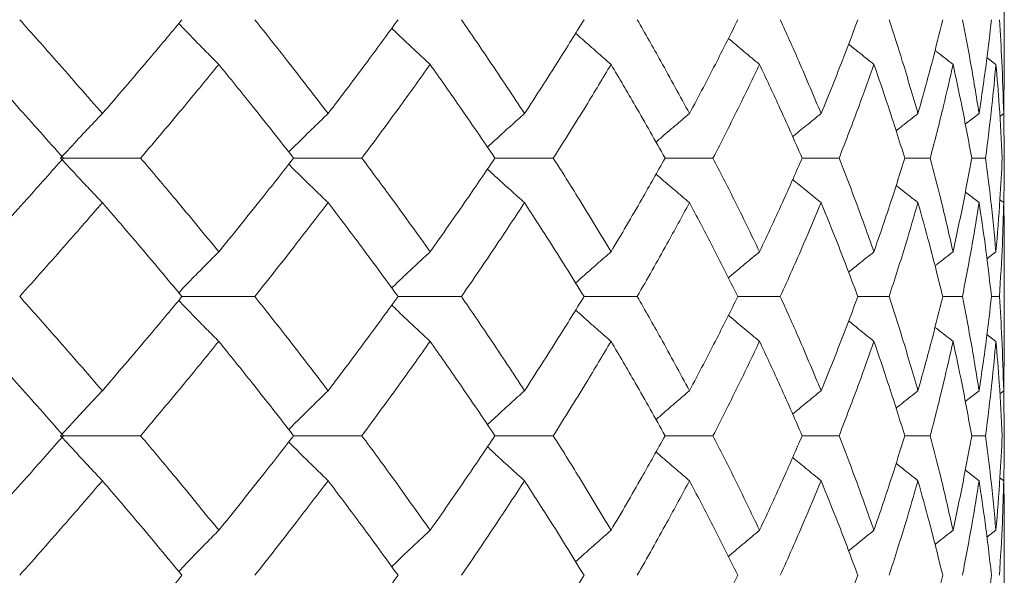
# Model space of a CAD drawing. Header units: inches. Extents: x -3.6 to 22.2, y -7.8 to 16.7.
# Tile 41 of 127: x 0.542 to 0.973, y 1.604 to 1.848. Entities that reach past the tile are written whole.
import ezdxf

# ---------------------------------------------------------------- set-up
doc = ezdxf.new("R2010")
doc.units = ezdxf.units.IN
doc.header["$MEASUREMENT"] = 0

msp = doc.modelspace()

# ---------------------------------------------------------------- linework, layer by layer
at = {"color": 7, "linetype": 'Continuous', "lineweight": 15}
for p, q in [((0.97258, 1.8272), (0.97258, 1.86817)), ((0.96896, 1.82807), (0.96503, 1.8311)), ((0.97234, 1.80655), (0.97255, 1.8272)), ((0.96157, 1.80655), (0.95552, 1.80188)), ((0.97234, 1.80655), (0.97066, 1.80526)), ((0.97258, 1.78705), (0.97235, 1.80703)), ((0.56076, 1.78705), (0.59458, 1.78705)), ((0.66154, 1.78705), (0.6914, 1.78705)), ((0.74965, 1.78705), (0.77521, 1.78705)), ((0.82412, 1.78705), (0.8451, 1.78705)), ((0.88414, 1.78705), (0.9003, 1.78705)), ((0.92904, 1.78705), (0.94021, 1.78705)), ((0.95833, 1.78705), (0.96439, 1.78705)), ((0.96157, 1.76754), (0.95556, 1.77218)), ((0.97234, 1.76754), (0.9707, 1.7688)), ((0.96896, 1.74602), (0.96499, 1.74296)), ((0.97258, 1.70592), (0.97258, 1.74689)), ((0.61267, 1.72643), (0.64455, 1.72643)), ((0.70725, 1.72643), (0.73499, 1.72643)), ((0.78865, 1.72643), (0.81194, 1.72643)), ((0.85598, 1.72643), (0.87457, 1.72643)), ((0.90851, 1.72643), (0.9222, 1.72643)), ((0.94566, 1.72643), (0.95428, 1.72643)), ((0.96701, 1.72643), (0.97049, 1.72643)), ((0.96896, 1.70679), (0.96503, 1.70983)), ((0.97234, 1.68516), (0.97255, 1.70592)), ((0.97258, 1.66547), (0.97235, 1.68562)), ((0.96157, 1.68516), (0.95552, 1.68045)), ((0.97234, 1.68516), (0.97066, 1.68385)), ((0.56076, 1.66547), (0.59458, 1.66547)), ((0.66154, 1.66547), (0.6914, 1.66547)), ((0.74965, 1.66547), (0.77521, 1.66547)), ((0.82412, 1.66547), (0.8451, 1.66547)), ((0.88414, 1.66547), (0.9003, 1.66547)), ((0.92904, 1.66547), (0.94021, 1.66547)), ((0.95833, 1.66547), (0.96439, 1.66547)), ((0.96157, 1.64576), (0.95556, 1.65045)), ((0.97234, 1.64576), (0.9707, 1.64704)), ((0.97258, 1.58375), (0.97258, 1.62494)), ((0.96896, 1.62407), (0.96499, 1.62098))]:
    msp.add_line(p, q, dxfattribs=at)
for points, knots in [([(0.57782, 1.80655), (0.57116, 1.81421), (0.55924, 1.8279), (0.54701, 1.84162), (0.54163, 1.84767)], [0, 0, 0, 0, 0.559527, 1, 1, 1, 1]), ([(0.57782, 1.80655), (0.58442, 1.81421), (0.5962, 1.8279), (0.60763, 1.84162), (0.61267, 1.84767)], [0, 0, 0, 0, 0.5595273, 1, 1, 1, 1]), ([(0.62877, 1.82807), (0.62697, 1.82987), (0.62338, 1.83347), (0.61753, 1.83943), (0.61351, 1.84362), (0.61125, 1.84598)], [0, 0, 0, 0, 0.305466, 0.610932, 1, 1, 1, 1]), ([(0.67664, 1.80655), (0.67075, 1.81421), (0.66022, 1.8279), (0.64934, 1.84162), (0.64455, 1.84767)], [0, 0, 0, 0, 0.559527, 1, 1, 1, 1]), ([(0.67664, 1.80655), (0.68245, 1.81421), (0.69284, 1.8279), (0.70284, 1.84162), (0.70725, 1.84767)], [0, 0, 0, 0, 0.559527, 1, 1, 1, 1]), ([(0.76261, 1.80655), (0.75756, 1.81421), (0.74854, 1.8279), (0.73913, 1.84162), (0.73499, 1.84767)], [0, 0, 0, 0, 0.559527, 1, 1, 1, 1]), ([(0.76261, 1.80655), (0.76758, 1.81421), (0.77645, 1.8279), (0.78492, 1.84162), (0.78865, 1.84767)], [0, 0, 0, 0, 0.559527, 1, 1, 1, 1]), ([(0.8348, 1.80655), (0.83065, 1.81421), (0.82322, 1.8279), (0.81539, 1.84162), (0.81194, 1.84767)], [0, 0, 0, 0, 0.559527, 1, 1, 1, 1]), ([(0.8348, 1.80655), (0.83887, 1.81421), (0.84613, 1.8279), (0.85297, 1.84162), (0.85598, 1.84767)], [0, 0, 0, 0, 0.559527, 1, 1, 1, 1]), ([(0.89242, 1.80655), (0.8892, 1.81421), (0.88346, 1.8279), (0.87729, 1.84162), (0.87457, 1.84767)], [0, 0, 0, 0, 0.559527, 1, 1, 1, 1]), ([(0.89242, 1.80655), (0.89554, 1.81421), (0.90112, 1.8279), (0.90625, 1.84162), (0.90851, 1.84767)], [0, 0, 0, 0, 0.559527, 1, 1, 1, 1]), ([(0.93483, 1.80655), (0.93259, 1.81421), (0.92859, 1.8279), (0.92415, 1.84162), (0.9222, 1.84767)], [0, 0, 0, 0, 0.559527, 1, 1, 1, 1]), ([(0.93483, 1.80655), (0.93697, 1.81421), (0.9408, 1.8279), (0.94417, 1.84162), (0.94566, 1.84767)], [0, 0, 0, 0, 0.559527, 1, 1, 1, 1]), ([(0.96157, 1.80655), (0.96033, 1.81421), (0.95812, 1.8279), (0.95546, 1.84162), (0.95428, 1.84767)], [0, 0, 0, 0, 0.559527, 1, 1, 1, 1]), ([(0.96157, 1.80655), (0.96271, 1.81421), (0.96474, 1.8279), (0.96632, 1.84162), (0.96701, 1.84767)], [0, 0, 0, 0, 0.559527, 1, 1, 1, 1]), ([(0.97234, 1.80655), (0.97212, 1.81421), (0.97173, 1.8279), (0.97087, 1.84162), (0.97049, 1.84767)], [0, 0, 0, 0, 0.559527, 1, 1, 1, 1]), ([(0.72129, 1.82807), (0.71935, 1.82987), (0.71546, 1.83347), (0.70985, 1.83874), (0.70621, 1.84225), (0.70449, 1.84391)], [0, 0, 0, 0, 0.344955, 0.68991, 1, 1, 1, 1]), ([(0.80048, 1.82807), (0.79841, 1.82987), (0.79427, 1.83347), (0.78909, 1.83803), (0.78601, 1.84081), (0.78497, 1.84175)], [0, 0, 0, 0, 0.398509, 0.797018, 1, 1, 1, 1]), ([(0.86547, 1.82807), (0.8633, 1.82987), (0.85895, 1.83347), (0.85441, 1.83727), (0.85206, 1.83929), (0.85186, 1.83946)], [0, 0, 0, 0, 0.477365, 0.954731, 1, 1, 1, 1]), ([(0.91555, 1.82807), (0.9133, 1.82987), (0.90959, 1.83282), (0.90591, 1.83582), (0.90447, 1.83699)], [0, 0, 0, 0, 0.608395, 1, 1, 1, 1]), ([(0.95018, 1.82807), (0.94786, 1.82987), (0.94522, 1.83191), (0.94261, 1.83399), (0.94229, 1.83424)], [0, 0, 0, 0, 0.877599, 1, 1, 1, 1]), ([(0.56076, 1.78705), (0.55397, 1.79469), (0.54185, 1.80835), (0.52941, 1.82204), (0.52393, 1.82807)], [0, 0, 0, 0, 0.559462, 1, 1, 1, 1]), ([(0.59458, 1.78705), (0.60106, 1.79469), (0.61263, 1.80835), (0.62383, 1.82204), (0.62877, 1.82807)], [0, 0, 0, 0, 0.559462, 1, 1, 1, 1]), ([(0.66154, 1.78705), (0.65552, 1.79469), (0.64476, 1.80835), (0.63366, 1.82204), (0.62877, 1.82807)], [0, 0, 0, 0, 0.559462, 1, 1, 1, 1]), ([(0.6914, 1.78705), (0.69708, 1.79469), (0.70723, 1.80835), (0.71699, 1.82204), (0.72129, 1.82807)], [0, 0, 0, 0, 0.559462, 1, 1, 1, 1]), ([(0.74965, 1.78705), (0.74447, 1.79469), (0.73519, 1.80835), (0.72554, 1.82204), (0.72129, 1.82807)], [0, 0, 0, 0, 0.559462, 1, 1, 1, 1]), ([(0.77521, 1.78705), (0.78003, 1.79469), (0.78866, 1.80835), (0.79686, 1.82204), (0.80048, 1.82807)], [0, 0, 0, 0, 0.559462, 1, 1, 1, 1]), ([(0.82412, 1.78705), (0.81982, 1.79469), (0.81213, 1.80835), (0.80404, 1.82204), (0.80048, 1.82807)], [0, 0, 0, 0, 0.559462, 1, 1, 1, 1]), ([(0.8451, 1.78705), (0.84901, 1.79469), (0.85601, 1.80835), (0.86258, 1.82204), (0.86547, 1.82807)], [0, 0, 0, 0, 0.559462, 1, 1, 1, 1]), ([(0.88414, 1.78705), (0.88077, 1.79469), (0.87475, 1.80835), (0.86831, 1.82204), (0.86547, 1.82807)], [0, 0, 0, 0, 0.559462, 1, 1, 1, 1]), ([(0.9003, 1.78705), (0.90326, 1.79469), (0.90856, 1.80835), (0.91342, 1.82204), (0.91555, 1.82807)], [0, 0, 0, 0, 0.559462, 1, 1, 1, 1]), ([(0.92904, 1.78705), (0.92664, 1.79469), (0.92236, 1.80835), (0.91763, 1.82204), (0.91555, 1.82807)], [0, 0, 0, 0, 0.559462, 1, 1, 1, 1]), ([(0.94021, 1.78705), (0.94219, 1.79469), (0.94573, 1.80835), (0.94882, 1.82204), (0.95018, 1.82807)], [0, 0, 0, 0, 0.559462, 1, 1, 1, 1]), ([(0.95833, 1.78705), (0.95693, 1.79469), (0.95443, 1.80835), (0.95148, 1.82204), (0.95018, 1.82807)], [0, 0, 0, 0, 0.559462, 1, 1, 1, 1]), ([(0.96439, 1.78705), (0.96537, 1.79469), (0.96711, 1.80835), (0.9684, 1.82204), (0.96896, 1.82807)], [0, 0, 0, 0, 0.559462, 1, 1, 1, 1]), ([(0.97169, 1.78705), (0.97131, 1.79469), (0.97062, 1.80835), (0.96947, 1.82204), (0.96896, 1.82807)], [0, 0, 0, 0, 0.559462, 1, 1, 1, 1]), ([(0.57782, 1.80655), (0.5761, 1.80476), (0.57267, 1.80116), (0.56657, 1.79468), (0.56221, 1.78994), (0.55955, 1.78705)], [0, 0, 0, 0, 0.279852, 0.559705, 1, 1, 1, 1]), ([(0.67664, 1.80655), (0.67476, 1.80476), (0.67101, 1.80116), (0.66526, 1.79557), (0.66141, 1.79174), (0.6594, 1.78975)], [0, 0, 0, 0, 0.3243974, 0.6487949, 1, 1, 1, 1]), ([(0.76261, 1.80655), (0.7606, 1.80475), (0.75657, 1.80116), (0.75116, 1.79626), (0.74777, 1.79313), (0.74638, 1.79184)], [0, 0, 0, 0, 0.369977, 0.739953, 1, 1, 1, 1]), ([(0.8348, 1.80655), (0.83267, 1.80475), (0.82841, 1.80116), (0.82353, 1.79699), (0.82079, 1.79459), (0.82015, 1.79404)], [0, 0, 0, 0, 0.434088, 0.868175, 1, 1, 1, 1]), ([(0.89242, 1.80655), (0.89019, 1.80476), (0.88603, 1.80139), (0.8819, 1.79798), (0.87997, 1.79639)], [0, 0, 0, 0, 0.533578, 1, 1, 1, 1]), ([(0.93483, 1.80655), (0.93253, 1.80476), (0.92932, 1.80224), (0.92614, 1.7997), (0.92523, 1.79897)], [0, 0, 0, 0, 0.713818, 1, 1, 1, 1]), ([(0.52393, 1.74602), (0.5309, 1.7537), (0.54332, 1.76739), (0.55543, 1.78104), (0.56076, 1.78705)], [0, 0, 0, 0, 0.560541, 1, 1, 1, 1]), ([(0.57782, 1.76754), (0.5761, 1.76934), (0.57267, 1.77293), (0.56657, 1.77942), (0.56221, 1.78415), (0.55955, 1.78705)], [0, 0, 0, 0, 0.2798524, 0.5597049, 1, 1, 1, 1]), ([(0.62877, 1.74602), (0.62248, 1.7537), (0.61126, 1.76739), (0.59967, 1.78104), (0.59458, 1.78705)], [0, 0, 0, 0, 0.5605414, 1, 1, 1, 1]), ([(0.62877, 1.74602), (0.63499, 1.7537), (0.64608, 1.76739), (0.65682, 1.78104), (0.66154, 1.78705)], [0, 0, 0, 0, 0.560541, 1, 1, 1, 1]), ([(0.67664, 1.76754), (0.67476, 1.76934), (0.67101, 1.77293), (0.66526, 1.77852), (0.66141, 1.78235), (0.65941, 1.78434)], [0, 0, 0, 0, 0.324451, 0.648902, 1, 1, 1, 1]), ([(0.72129, 1.74602), (0.71581, 1.7537), (0.70603, 1.76739), (0.69587, 1.78104), (0.6914, 1.78705)], [0, 0, 0, 0, 0.560541, 1, 1, 1, 1]), ([(0.72129, 1.74602), (0.72669, 1.7537), (0.73633, 1.76739), (0.74559, 1.78104), (0.74965, 1.78705)], [0, 0, 0, 0, 0.560541, 1, 1, 1, 1]), ([(0.80048, 1.74602), (0.79587, 1.7537), (0.78765, 1.76739), (0.779, 1.78104), (0.77521, 1.78705)], [0, 0, 0, 0, 0.560541, 1, 1, 1, 1]), ([(0.80048, 1.74602), (0.80501, 1.7537), (0.81308, 1.76739), (0.82075, 1.78104), (0.82412, 1.78705)], [0, 0, 0, 0, 0.5605414, 1, 1, 1, 1]), ([(0.86547, 1.74602), (0.86178, 1.7537), (0.8552, 1.76739), (0.84818, 1.78104), (0.8451, 1.78705)], [0, 0, 0, 0, 0.560541, 1, 1, 1, 1]), ([(0.86547, 1.74602), (0.86907, 1.7537), (0.8755, 1.76739), (0.8815, 1.78104), (0.88414, 1.78705)], [0, 0, 0, 0, 0.560541, 1, 1, 1, 1]), ([(0.91555, 1.74602), (0.91282, 1.7537), (0.90795, 1.76739), (0.90264, 1.78104), (0.9003, 1.78705)], [0, 0, 0, 0, 0.560541, 1, 1, 1, 1]), ([(0.91555, 1.74602), (0.91819, 1.7537), (0.9229, 1.76739), (0.92716, 1.78104), (0.92904, 1.78705)], [0, 0, 0, 0, 0.560541, 1, 1, 1, 1]), ([(0.95018, 1.74602), (0.94844, 1.7537), (0.94533, 1.76739), (0.94177, 1.78104), (0.94021, 1.78705)], [0, 0, 0, 0, 0.560541, 1, 1, 1, 1]), ([(0.95018, 1.74602), (0.95182, 1.7537), (0.95476, 1.76739), (0.95724, 1.78104), (0.95833, 1.78705)], [0, 0, 0, 0, 0.560541, 1, 1, 1, 1]), ([(0.96896, 1.74602), (0.96823, 1.7537), (0.96693, 1.76739), (0.96516, 1.78104), (0.96439, 1.78705)], [0, 0, 0, 0, 0.560541, 1, 1, 1, 1]), ([(0.96896, 1.74602), (0.96959, 1.7537), (0.97073, 1.76739), (0.9714, 1.78104), (0.97169, 1.78705)], [0, 0, 0, 0, 0.560541, 1, 1, 1, 1]), ([(0.97235, 1.76687), (0.97237, 1.76759), (0.97259, 1.77433), (0.97258, 1.78105), (0.97258, 1.78705)], [0, 0, 0, 0, 0.106983, 1, 1, 1, 1]), ([(0.76261, 1.76754), (0.7606, 1.76934), (0.75657, 1.77293), (0.75116, 1.77783), (0.74778, 1.78096), (0.74638, 1.78225)], [0, 0, 0, 0, 0.370116, 0.740232, 1, 1, 1, 1]), ([(0.8348, 1.76754), (0.83267, 1.76934), (0.82841, 1.77293), (0.82353, 1.7771), (0.8208, 1.77949), (0.82016, 1.78005)], [0, 0, 0, 0, 0.434401, 0.868802, 1, 1, 1, 1]), ([(0.89242, 1.76754), (0.89019, 1.76934), (0.88603, 1.7727), (0.88191, 1.7761), (0.87998, 1.77769)], [0, 0, 0, 0, 0.534283, 1, 1, 1, 1]), ([(0.93483, 1.76754), (0.93253, 1.76933), (0.92933, 1.77184), (0.92616, 1.77438), (0.92525, 1.7751)], [0, 0, 0, 0, 0.715611, 1, 1, 1, 1]), ([(0.54163, 1.72643), (0.54847, 1.73411), (0.56069, 1.74783), (0.57259, 1.76152), (0.57782, 1.76754)], [0, 0, 0, 0, 0.560476, 1, 1, 1, 1]), ([(0.61267, 1.72643), (0.60625, 1.73411), (0.59481, 1.74783), (0.58301, 1.76152), (0.57782, 1.76754)], [0, 0, 0, 0, 0.5604762, 1, 1, 1, 1]), ([(0.64455, 1.72643), (0.65064, 1.73411), (0.6615, 1.74783), (0.67202, 1.76152), (0.67664, 1.76754)], [0, 0, 0, 0, 0.560476, 1, 1, 1, 1]), ([(0.70725, 1.72643), (0.70163, 1.73411), (0.69161, 1.74783), (0.68121, 1.76152), (0.67664, 1.76754)], [0, 0, 0, 0, 0.5604762, 1, 1, 1, 1]), ([(0.73499, 1.72643), (0.74025, 1.73411), (0.74964, 1.74783), (0.75865, 1.76152), (0.76261, 1.76754)], [0, 0, 0, 0, 0.560476, 1, 1, 1, 1]), ([(0.78865, 1.72643), (0.7839, 1.73411), (0.77541, 1.74783), (0.76652, 1.76152), (0.76261, 1.76754)], [0, 0, 0, 0, 0.5604762, 1, 1, 1, 1]), ([(0.81194, 1.72643), (0.81632, 1.73411), (0.82414, 1.74783), (0.83154, 1.76152), (0.8348, 1.76754)], [0, 0, 0, 0, 0.560476, 1, 1, 1, 1]), ([(0.85598, 1.72643), (0.85214, 1.73411), (0.84529, 1.74783), (0.838, 1.76152), (0.8348, 1.76754)], [0, 0, 0, 0, 0.560476, 1, 1, 1, 1]), ([(0.87457, 1.72643), (0.87802, 1.73411), (0.88417, 1.74783), (0.8899, 1.76152), (0.89242, 1.76754)], [0, 0, 0, 0, 0.5604762, 1, 1, 1, 1]), ([(0.90851, 1.72643), (0.90562, 1.73411), (0.90047, 1.74783), (0.89488, 1.76152), (0.89242, 1.76754)], [0, 0, 0, 0, 0.5604762, 1, 1, 1, 1]), ([(0.9222, 1.72643), (0.92467, 1.73411), (0.9291, 1.74783), (0.93308, 1.76152), (0.93483, 1.76754)], [0, 0, 0, 0, 0.560476, 1, 1, 1, 1]), ([(0.94566, 1.72643), (0.94376, 1.73411), (0.94036, 1.74783), (0.93652, 1.76152), (0.93483, 1.76754)], [0, 0, 0, 0, 0.560476, 1, 1, 1, 1]), ([(0.95428, 1.72643), (0.95577, 1.73411), (0.95841, 1.74783), (0.9606, 1.76152), (0.96157, 1.76754)], [0, 0, 0, 0, 0.560476, 1, 1, 1, 1]), ([(0.96701, 1.72643), (0.96612, 1.73411), (0.96453, 1.74783), (0.96247, 1.76152), (0.96157, 1.76754)], [0, 0, 0, 0, 0.560476, 1, 1, 1, 1]), ([(0.97049, 1.72643), (0.97096, 1.73411), (0.9718, 1.74783), (0.97218, 1.76152), (0.97234, 1.76754)], [0, 0, 0, 0, 0.560476, 1, 1, 1, 1]), ([(0.97255, 1.74689), (0.97256, 1.74775), (0.97263, 1.75465), (0.97248, 1.76152), (0.97234, 1.76754)], [0, 0, 0, 0, 0.125443, 1, 1, 1, 1]), ([(0.62877, 1.74602), (0.62697, 1.74422), (0.62338, 1.74062), (0.61753, 1.73467), (0.61351, 1.73047), (0.61125, 1.72811)], [0, 0, 0, 0, 0.305431, 0.610861, 1, 1, 1, 1]), ([(0.72129, 1.74602), (0.71935, 1.74422), (0.71546, 1.74062), (0.70985, 1.73535), (0.70621, 1.73184), (0.70448, 1.73018)], [0, 0, 0, 0, 0.344847, 0.689695, 1, 1, 1, 1]), ([(0.80048, 1.74602), (0.79841, 1.74422), (0.79427, 1.74062), (0.78909, 1.73606), (0.78601, 1.73327), (0.78496, 1.73233)], [0, 0, 0, 0, 0.398265, 0.796529, 1, 1, 1, 1]), ([(0.86547, 1.74602), (0.8633, 1.74422), (0.85895, 1.74062), (0.8544, 1.73682), (0.85205, 1.73479), (0.85184, 1.73462)], [0, 0, 0, 0, 0.476841, 0.953683, 1, 1, 1, 1]), ([(0.91555, 1.74602), (0.9133, 1.74422), (0.90958, 1.74126), (0.90589, 1.73826), (0.90444, 1.73708)], [0, 0, 0, 0, 0.607204, 1, 1, 1, 1]), ([(0.95018, 1.74602), (0.94786, 1.74423), (0.94521, 1.74217), (0.94259, 1.74009), (0.94226, 1.73983)], [0, 0, 0, 0, 0.874238, 1, 1, 1, 1]), ([(0.57782, 1.68516), (0.57115, 1.69287), (0.55925, 1.70664), (0.54701, 1.72038), (0.54163, 1.72643)], [0, 0, 0, 0, 0.560339, 1, 1, 1, 1]), ([(0.57782, 1.68516), (0.58442, 1.69287), (0.5962, 1.70664), (0.60764, 1.72038), (0.61267, 1.72643)], [0, 0, 0, 0, 0.560339, 1, 1, 1, 1]), ([(0.62877, 1.70679), (0.62698, 1.7086), (0.62338, 1.7122), (0.61754, 1.71817), (0.61351, 1.72238), (0.61125, 1.72473)], [0, 0, 0, 0, 0.305261, 0.610522, 1, 1, 1, 1]), ([(0.67664, 1.68516), (0.67074, 1.69287), (0.66023, 1.70664), (0.64934, 1.72038), (0.64455, 1.72643)], [0, 0, 0, 0, 0.560339, 1, 1, 1, 1]), ([(0.67664, 1.68516), (0.68245, 1.69287), (0.69283, 1.70664), (0.70284, 1.72038), (0.70725, 1.72643)], [0, 0, 0, 0, 0.560339, 1, 1, 1, 1]), ([(0.76261, 1.68516), (0.75756, 1.69287), (0.74854, 1.70664), (0.73913, 1.72038), (0.73499, 1.72643)], [0, 0, 0, 0, 0.560339, 1, 1, 1, 1]), ([(0.76261, 1.68516), (0.76758, 1.69287), (0.77645, 1.70664), (0.78492, 1.72038), (0.78865, 1.72643)], [0, 0, 0, 0, 0.560339, 1, 1, 1, 1]), ([(0.8348, 1.68516), (0.83064, 1.69287), (0.82323, 1.70664), (0.81539, 1.72038), (0.81194, 1.72643)], [0, 0, 0, 0, 0.560339, 1, 1, 1, 1]), ([(0.8348, 1.68516), (0.83887, 1.69287), (0.84613, 1.70664), (0.85297, 1.72038), (0.85598, 1.72643)], [0, 0, 0, 0, 0.560339, 1, 1, 1, 1]), ([(0.89242, 1.68516), (0.8892, 1.69287), (0.88346, 1.70664), (0.87729, 1.72038), (0.87457, 1.72643)], [0, 0, 0, 0, 0.560339, 1, 1, 1, 1]), ([(0.89242, 1.68516), (0.89554, 1.69287), (0.90111, 1.70664), (0.90625, 1.72038), (0.90851, 1.72643)], [0, 0, 0, 0, 0.560339, 1, 1, 1, 1]), ([(0.93483, 1.68516), (0.93259, 1.69287), (0.92859, 1.70664), (0.92415, 1.72038), (0.9222, 1.72643)], [0, 0, 0, 0, 0.560339, 1, 1, 1, 1]), ([(0.93483, 1.68516), (0.93697, 1.69287), (0.94079, 1.70664), (0.94417, 1.72038), (0.94566, 1.72643)], [0, 0, 0, 0, 0.560339, 1, 1, 1, 1]), ([(0.96157, 1.68516), (0.96033, 1.69287), (0.95812, 1.70664), (0.95546, 1.72038), (0.95428, 1.72643)], [0, 0, 0, 0, 0.560339, 1, 1, 1, 1]), ([(0.96157, 1.68516), (0.96271, 1.69287), (0.96474, 1.70664), (0.96632, 1.72038), (0.96701, 1.72643)], [0, 0, 0, 0, 0.560339, 1, 1, 1, 1]), ([(0.97234, 1.68516), (0.97212, 1.69287), (0.97173, 1.70664), (0.97087, 1.72038), (0.97049, 1.72643)], [0, 0, 0, 0, 0.560339, 1, 1, 1, 1]), ([(0.72129, 1.70679), (0.71935, 1.7086), (0.71546, 1.71221), (0.70986, 1.71749), (0.70622, 1.721), (0.70449, 1.72266)], [0, 0, 0, 0, 0.344722, 0.689444, 1, 1, 1, 1]), ([(0.80048, 1.70679), (0.79841, 1.7086), (0.79427, 1.71221), (0.7891, 1.71677), (0.78602, 1.71956), (0.78498, 1.72051)], [0, 0, 0, 0, 0.398231, 0.796462, 1, 1, 1, 1]), ([(0.86547, 1.70679), (0.8633, 1.7086), (0.85896, 1.71221), (0.85442, 1.71601), (0.85207, 1.71804), (0.85186, 1.71821)], [0, 0, 0, 0, 0.477008, 0.954016, 1, 1, 1, 1]), ([(0.91555, 1.70679), (0.9133, 1.70859), (0.90959, 1.71156), (0.90591, 1.71456), (0.90447, 1.71574)], [0, 0, 0, 0, 0.607895, 1, 1, 1, 1]), ([(0.95018, 1.70679), (0.94787, 1.70859), (0.94523, 1.71065), (0.94261, 1.71273), (0.94229, 1.71298)], [0, 0, 0, 0, 0.876774, 1, 1, 1, 1]), ([(0.56076, 1.66547), (0.55397, 1.67319), (0.54186, 1.68697), (0.52941, 1.70074), (0.52393, 1.70679)], [0, 0, 0, 0, 0.560274, 1, 1, 1, 1]), ([(0.59458, 1.66547), (0.60106, 1.67319), (0.61262, 1.68697), (0.62384, 1.70074), (0.62877, 1.70679)], [0, 0, 0, 0, 0.560274, 1, 1, 1, 1]), ([(0.66154, 1.66547), (0.65552, 1.67319), (0.64477, 1.68697), (0.63366, 1.70074), (0.62877, 1.70679)], [0, 0, 0, 0, 0.5602736, 1, 1, 1, 1]), ([(0.6914, 1.66547), (0.69708, 1.67319), (0.70722, 1.68697), (0.71699, 1.70074), (0.72129, 1.70679)], [0, 0, 0, 0, 0.560274, 1, 1, 1, 1]), ([(0.74965, 1.66547), (0.74446, 1.67319), (0.7352, 1.68697), (0.72554, 1.70074), (0.72129, 1.70679)], [0, 0, 0, 0, 0.560274, 1, 1, 1, 1]), ([(0.77521, 1.66547), (0.78003, 1.67319), (0.78865, 1.68697), (0.79687, 1.70074), (0.80048, 1.70679)], [0, 0, 0, 0, 0.560274, 1, 1, 1, 1]), ([(0.82412, 1.66547), (0.81982, 1.67319), (0.81214, 1.68697), (0.80404, 1.70074), (0.80048, 1.70679)], [0, 0, 0, 0, 0.560274, 1, 1, 1, 1]), ([(0.8451, 1.66547), (0.84901, 1.67319), (0.85601, 1.68697), (0.86258, 1.70074), (0.86547, 1.70679)], [0, 0, 0, 0, 0.560274, 1, 1, 1, 1]), ([(0.88414, 1.66547), (0.88077, 1.67319), (0.87476, 1.68697), (0.86831, 1.70074), (0.86547, 1.70679)], [0, 0, 0, 0, 0.560274, 1, 1, 1, 1]), ([(0.9003, 1.66547), (0.90326, 1.67319), (0.90856, 1.68697), (0.91342, 1.70074), (0.91555, 1.70679)], [0, 0, 0, 0, 0.560274, 1, 1, 1, 1]), ([(0.92904, 1.66547), (0.92664, 1.67319), (0.92236, 1.68697), (0.91763, 1.70074), (0.91555, 1.70679)], [0, 0, 0, 0, 0.560274, 1, 1, 1, 1]), ([(0.94021, 1.66547), (0.94219, 1.67319), (0.94573, 1.68697), (0.94882, 1.70074), (0.95018, 1.70679)], [0, 0, 0, 0, 0.560274, 1, 1, 1, 1]), ([(0.95833, 1.66547), (0.95693, 1.67319), (0.95443, 1.68697), (0.95148, 1.70074), (0.95018, 1.70679)], [0, 0, 0, 0, 0.560274, 1, 1, 1, 1]), ([(0.96439, 1.66547), (0.96537, 1.67319), (0.96711, 1.68697), (0.9684, 1.70074), (0.96896, 1.70679)], [0, 0, 0, 0, 0.560274, 1, 1, 1, 1]), ([(0.97169, 1.66547), (0.97131, 1.67319), (0.97062, 1.68697), (0.96947, 1.70074), (0.96896, 1.70679)], [0, 0, 0, 0, 0.5602736, 1, 1, 1, 1]), ([(0.57782, 1.68516), (0.57611, 1.68335), (0.57268, 1.67974), (0.56658, 1.6732), (0.56222, 1.66841), (0.55955, 1.66547)], [0, 0, 0, 0, 0.27887, 0.557739, 1, 1, 1, 1]), ([(0.67664, 1.68516), (0.67477, 1.68335), (0.67103, 1.67974), (0.66527, 1.6741), (0.66142, 1.67022), (0.6594, 1.6682)], [0, 0, 0, 0, 0.323251, 0.646503, 1, 1, 1, 1]), ([(0.76261, 1.68516), (0.7606, 1.68335), (0.75659, 1.67974), (0.75117, 1.67479), (0.74778, 1.67163), (0.74638, 1.67031)], [0, 0, 0, 0, 0.368669, 0.737339, 1, 1, 1, 1]), ([(0.8348, 1.68516), (0.83268, 1.68335), (0.82843, 1.67974), (0.82355, 1.67553), (0.8208, 1.6731), (0.82015, 1.67253)], [0, 0, 0, 0, 0.432564, 0.865127, 1, 1, 1, 1]), ([(0.89242, 1.68516), (0.8902, 1.68335), (0.88603, 1.67996), (0.8819, 1.67652), (0.87996, 1.67491)], [0, 0, 0, 0, 0.5317368, 1, 1, 1, 1]), ([(0.93483, 1.68516), (0.93254, 1.68335), (0.92933, 1.68082), (0.92614, 1.67825), (0.92522, 1.67751)], [0, 0, 0, 0, 0.711401, 1, 1, 1, 1]), ([(0.52393, 1.62407), (0.53089, 1.6318), (0.54332, 1.64561), (0.55543, 1.6594), (0.56076, 1.66547)], [0, 0, 0, 0, 0.560136, 1, 1, 1, 1]), ([(0.57782, 1.64576), (0.57611, 1.64757), (0.57269, 1.65119), (0.56658, 1.65774), (0.56222, 1.66253), (0.55955, 1.66547)], [0, 0, 0, 0, 0.278775, 0.557551, 1, 1, 1, 1]), ([(0.62877, 1.62407), (0.62248, 1.6318), (0.61126, 1.64561), (0.59968, 1.6594), (0.59458, 1.66547)], [0, 0, 0, 0, 0.560136, 1, 1, 1, 1]), ([(0.62877, 1.62407), (0.63498, 1.6318), (0.64608, 1.64561), (0.65682, 1.6594), (0.66154, 1.66547)], [0, 0, 0, 0, 0.560136, 1, 1, 1, 1]), ([(0.72129, 1.62407), (0.71581, 1.6318), (0.70603, 1.64561), (0.69587, 1.6594), (0.6914, 1.66547)], [0, 0, 0, 0, 0.560136, 1, 1, 1, 1]), ([(0.72129, 1.62407), (0.72669, 1.6318), (0.73633, 1.64561), (0.74558, 1.6594), (0.74965, 1.66547)], [0, 0, 0, 0, 0.560136, 1, 1, 1, 1]), ([(0.80048, 1.62407), (0.79587, 1.6318), (0.78764, 1.64561), (0.77901, 1.6594), (0.77521, 1.66547)], [0, 0, 0, 0, 0.560136, 1, 1, 1, 1]), ([(0.80048, 1.62407), (0.80501, 1.6318), (0.81308, 1.64561), (0.82075, 1.6594), (0.82412, 1.66547)], [0, 0, 0, 0, 0.560136, 1, 1, 1, 1]), ([(0.86547, 1.62407), (0.86178, 1.6318), (0.8552, 1.64561), (0.84818, 1.6594), (0.8451, 1.66547)], [0, 0, 0, 0, 0.560136, 1, 1, 1, 1]), ([(0.86547, 1.62407), (0.86907, 1.6318), (0.8755, 1.64561), (0.8815, 1.6594), (0.88414, 1.66547)], [0, 0, 0, 0, 0.560136, 1, 1, 1, 1]), ([(0.91555, 1.62407), (0.91282, 1.6318), (0.90795, 1.64561), (0.90264, 1.6594), (0.9003, 1.66547)], [0, 0, 0, 0, 0.560136, 1, 1, 1, 1]), ([(0.91555, 1.62407), (0.91819, 1.6318), (0.9229, 1.64561), (0.92716, 1.6594), (0.92904, 1.66547)], [0, 0, 0, 0, 0.560136, 1, 1, 1, 1]), ([(0.95018, 1.62407), (0.94844, 1.6318), (0.94533, 1.64561), (0.94177, 1.6594), (0.94021, 1.66547)], [0, 0, 0, 0, 0.5601361, 1, 1, 1, 1]), ([(0.95018, 1.62407), (0.95182, 1.6318), (0.95476, 1.64561), (0.95724, 1.6594), (0.95833, 1.66547)], [0, 0, 0, 0, 0.560136, 1, 1, 1, 1]), ([(0.96896, 1.62407), (0.96823, 1.6318), (0.96693, 1.64561), (0.96516, 1.6594), (0.96439, 1.66547)], [0, 0, 0, 0, 0.560136, 1, 1, 1, 1]), ([(0.96896, 1.62407), (0.96959, 1.6318), (0.97073, 1.64561), (0.9714, 1.6594), (0.97169, 1.66547)], [0, 0, 0, 0, 0.560136, 1, 1, 1, 1]), ([(0.97235, 1.64509), (0.97237, 1.64581), (0.97259, 1.65261), (0.97258, 1.6594), (0.97258, 1.66547)], [0, 0, 0, 0, 0.10658, 1, 1, 1, 1]), ([(0.67664, 1.64576), (0.67477, 1.64757), (0.67103, 1.65119), (0.66528, 1.65683), (0.66142, 1.66071), (0.65941, 1.66274)], [0, 0, 0, 0, 0.323206, 0.646412, 1, 1, 1, 1]), ([(0.76261, 1.64576), (0.7606, 1.64757), (0.75659, 1.65119), (0.75118, 1.65614), (0.74779, 1.6593), (0.74638, 1.66062)], [0, 0, 0, 0, 0.368702, 0.737405, 1, 1, 1, 1]), ([(0.8348, 1.64576), (0.83268, 1.64757), (0.82844, 1.65119), (0.82356, 1.6554), (0.82081, 1.65782), (0.82016, 1.6584)], [0, 0, 0, 0, 0.432755, 0.865511, 1, 1, 1, 1]), ([(0.89242, 1.64576), (0.8902, 1.64757), (0.88604, 1.65096), (0.88191, 1.6544), (0.87998, 1.65601)], [0, 0, 0, 0, 0.532289, 1, 1, 1, 1]), ([(0.93483, 1.64576), (0.93254, 1.64757), (0.92934, 1.6501), (0.92616, 1.65267), (0.92525, 1.6534)], [0, 0, 0, 0, 0.712979, 1, 1, 1, 1]), ([(0.54163, 1.60435), (0.54847, 1.61208), (0.5607, 1.62589), (0.57259, 1.63969), (0.57782, 1.64576)], [0, 0, 0, 0, 0.560071, 1, 1, 1, 1]), ([(0.61267, 1.60435), (0.60626, 1.61208), (0.59481, 1.62589), (0.58301, 1.63969), (0.57782, 1.64576)], [0, 0, 0, 0, 0.560071, 1, 1, 1, 1]), ([(0.64455, 1.60435), (0.65064, 1.61208), (0.66151, 1.62589), (0.67201, 1.63969), (0.67664, 1.64576)], [0, 0, 0, 0, 0.560071, 1, 1, 1, 1]), ([(0.70725, 1.60435), (0.70163, 1.61208), (0.69161, 1.62589), (0.68121, 1.63969), (0.67664, 1.64576)], [0, 0, 0, 0, 0.560071, 1, 1, 1, 1]), ([(0.73499, 1.60435), (0.74025, 1.61208), (0.74964, 1.62589), (0.75865, 1.63969), (0.76261, 1.64576)], [0, 0, 0, 0, 0.560071, 1, 1, 1, 1]), ([(0.78865, 1.60435), (0.7839, 1.61208), (0.77541, 1.62589), (0.76652, 1.63969), (0.76261, 1.64576)], [0, 0, 0, 0, 0.560071, 1, 1, 1, 1]), ([(0.81194, 1.60435), (0.81632, 1.61208), (0.82414, 1.62589), (0.83154, 1.63969), (0.8348, 1.64576)], [0, 0, 0, 0, 0.560071, 1, 1, 1, 1]), ([(0.85598, 1.60435), (0.85214, 1.61208), (0.84528, 1.62589), (0.838, 1.63969), (0.8348, 1.64576)], [0, 0, 0, 0, 0.5600706, 1, 1, 1, 1]), ([(0.87457, 1.60435), (0.87802, 1.61208), (0.88418, 1.62589), (0.8899, 1.63969), (0.89242, 1.64576)], [0, 0, 0, 0, 0.560071, 1, 1, 1, 1]), ([(0.90851, 1.60435), (0.90562, 1.61208), (0.90047, 1.62589), (0.89488, 1.63969), (0.89242, 1.64576)], [0, 0, 0, 0, 0.560071, 1, 1, 1, 1]), ([(0.9222, 1.60435), (0.92467, 1.61208), (0.9291, 1.62589), (0.93308, 1.63969), (0.93483, 1.64576)], [0, 0, 0, 0, 0.560071, 1, 1, 1, 1]), ([(0.94566, 1.60435), (0.94376, 1.61208), (0.94036, 1.62589), (0.93652, 1.63969), (0.93483, 1.64576)], [0, 0, 0, 0, 0.560071, 1, 1, 1, 1]), ([(0.95428, 1.60435), (0.95577, 1.61208), (0.95841, 1.62589), (0.9606, 1.63969), (0.96157, 1.64576)], [0, 0, 0, 0, 0.560071, 1, 1, 1, 1]), ([(0.96701, 1.60435), (0.96612, 1.61208), (0.96452, 1.62589), (0.96247, 1.63969), (0.96157, 1.64576)], [0, 0, 0, 0, 0.560071, 1, 1, 1, 1]), ([(0.97049, 1.60435), (0.97096, 1.61208), (0.9718, 1.62589), (0.97218, 1.63969), (0.97234, 1.64576)], [0, 0, 0, 0, 0.5600706, 1, 1, 1, 1]), ([(0.97255, 1.62494), (0.97256, 1.62581), (0.97263, 1.63275), (0.97248, 1.63969), (0.97234, 1.64576)], [0, 0, 0, 0, 0.124909, 1, 1, 1, 1]), ([(0.62877, 1.62407), (0.62698, 1.62226), (0.62339, 1.61864), (0.61754, 1.61265), (0.61351, 1.60842), (0.61125, 1.60604)], [0, 0, 0, 0, 0.3046918, 0.6093836, 1, 1, 1, 1]), ([(0.72129, 1.62407), (0.71935, 1.62226), (0.71547, 1.61864), (0.70986, 1.61334), (0.70622, 1.6098), (0.70448, 1.60813)], [0, 0, 0, 0, 0.344018, 0.688036, 1, 1, 1, 1]), ([(0.80048, 1.62407), (0.79841, 1.62226), (0.79428, 1.61864), (0.78911, 1.61405), (0.78602, 1.61124), (0.78497, 1.61029)], [0, 0, 0, 0, 0.39731, 0.79462, 1, 1, 1, 1]), ([(0.86547, 1.62407), (0.8633, 1.62226), (0.85896, 1.61864), (0.85442, 1.61481), (0.85206, 1.61278), (0.85184, 1.61259)], [0, 0, 0, 0, 0.4756973, 0.9513947, 1, 1, 1, 1]), ([(0.91555, 1.62407), (0.9133, 1.62226), (0.90959, 1.61928), (0.9059, 1.61626), (0.90445, 1.61507)], [0, 0, 0, 0, 0.60574, 1, 1, 1, 1]), ([(0.95018, 1.62407), (0.94787, 1.62226), (0.94522, 1.6202), (0.9426, 1.6181), (0.94226, 1.61783)], [0, 0, 0, 0, 0.872101, 1, 1, 1, 1]), ([(0.57782, 1.56293), (0.58442, 1.57066), (0.5962, 1.58446), (0.60764, 1.59827), (0.61267, 1.60435)], [0, 0, 0, 0, 0.559933, 1, 1, 1, 1]), ([(0.67664, 1.56293), (0.68245, 1.57066), (0.69283, 1.58446), (0.70284, 1.59827), (0.70725, 1.60435)], [0, 0, 0, 0, 0.559933, 1, 1, 1, 1]), ([(0.76261, 1.56293), (0.76758, 1.57066), (0.77645, 1.58446), (0.78492, 1.59827), (0.78865, 1.60435)], [0, 0, 0, 0, 0.559933, 1, 1, 1, 1]), ([(0.8348, 1.56293), (0.83887, 1.57066), (0.84613, 1.58446), (0.85297, 1.59827), (0.85598, 1.60435)], [0, 0, 0, 0, 0.559933, 1, 1, 1, 1]), ([(0.89242, 1.56293), (0.89554, 1.57066), (0.90111, 1.58446), (0.90625, 1.59827), (0.90851, 1.60435)], [0, 0, 0, 0, 0.559933, 1, 1, 1, 1]), ([(0.93483, 1.56293), (0.93697, 1.57066), (0.9408, 1.58446), (0.94417, 1.59827), (0.94566, 1.60435)], [0, 0, 0, 0, 0.559933, 1, 1, 1, 1]), ([(0.96157, 1.56293), (0.96271, 1.57066), (0.96474, 1.58446), (0.96632, 1.59827), (0.96701, 1.60435)], [0, 0, 0, 0, 0.559933, 1, 1, 1, 1])]:
    msp.add_open_spline(points, degree=3, knots=knots, dxfattribs=at)

doc.saveas('drawing.dxf')
